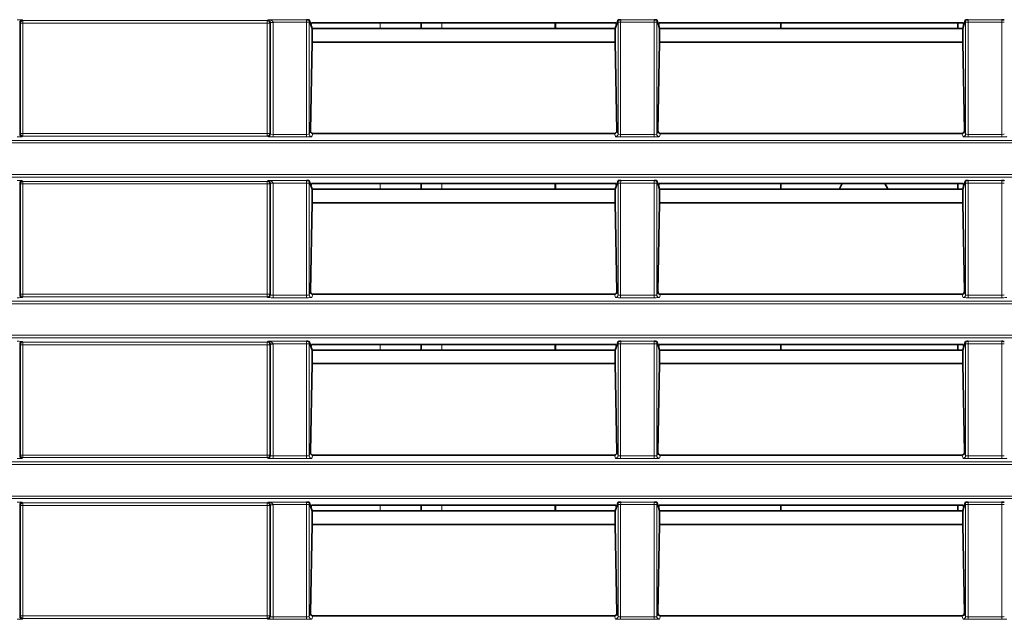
# Model space of a CAD drawing. Header units: millimetres. Extents: x 0 to 1118, y 0 to 864.
# Tile 109 of 256: x 144 to 163, y 467 to 479. Entities that reach past the tile are written whole.
import ezdxf

# ---------------------------------------------------------------- set-up
doc = ezdxf.new("R2010")
doc.units = ezdxf.units.MM

msp = doc.modelspace()

# ---------------------------------------------------------------- linework, layer by layer
at = {"color": 7, "linetype": 'Continuous', "lineweight": 18}
for p, q in [((144.2516, 479.0444), (144.2516, 476.8759)), ((144.2643, 479.0317), (144.2516, 479.0444)), ((144.3015, 479.0944), (144.3142, 479.0817)), ((144.3142, 479.0817), (149.059, 479.0817)), ((144.3142, 479.0817), (144.3142, 479.0317)), ((149.059, 479.0817), (149.0767, 479.0993)), ((149.059, 479.0317), (149.059, 479.0817)), ((149.0767, 479.0993), (149.8233, 479.0993)), ((149.1216, 479.0444), (149.1089, 479.0317)), ((149.1714, 479.0494), (149.1216, 479.0469)), ((149.1716, 479.0444), (149.1216, 479.0444)), ((149.1216, 476.8759), (149.1216, 479.0444)), ((149.825, 479.0494), (149.1714, 479.0494)), ((149.1716, 479.0444), (149.1716, 476.8709)), ((149.875, 479.0494), (149.825, 479.0494)), ((149.825, 476.8709), (149.825, 479.0494)), ((149.875, 479.0494), (149.875, 476.8761)), ((151.2516, 479.0399), (151.2516, 478.9289)), ((152.4516, 478.9289), (152.4516, 479.0399)), ((155.9232, 479.0494), (155.8733, 479.0494)), ((155.8733, 476.8761), (155.8733, 479.0494)), ((156.575, 479.0494), (155.9232, 479.0494)), ((155.9232, 479.0494), (155.9232, 476.8709)), ((155.9249, 479.0993), (156.5733, 479.0993)), ((156.625, 479.0494), (156.575, 479.0494)), ((156.575, 476.8709), (156.575, 479.0494)), ((156.625, 479.0494), (156.625, 476.8761)), ((162.6732, 479.0494), (162.6233, 479.0494)), ((162.6233, 476.8761), (162.6233, 479.0494)), ((163.325, 479.0494), (162.6732, 479.0494)), ((162.6732, 479.0494), (162.6732, 476.8709)), ((162.6749, 479.0993), (163.3233, 479.0993)), ((163.375, 479.0494), (163.325, 479.0494)), ((163.325, 476.8709), (163.325, 479.0494)), ((144.2643, 476.8886), (144.2643, 479.0317)), ((144.3142, 479.0317), (144.2643, 479.0317)), ((149.059, 479.0317), (144.3142, 479.0317)), ((144.3142, 479.0317), (144.3142, 476.8886)), ((149.1089, 479.0317), (149.059, 479.0317)), ((149.059, 476.8886), (149.059, 479.0317)), ((149.1089, 479.0317), (149.1089, 476.8886)), ((149.875, 476.8761), (149.8968, 476.9416)), ((155.8514, 476.9416), (155.8733, 476.8761)), ((156.625, 476.8761), (156.6468, 476.9416)), ((162.6014, 476.9416), (162.6233, 476.8761)), ((35.9277, 476.7539), (225.0705, 476.7539)), ((144.2516, 476.8759), (144.2643, 476.8886)), ((144.2643, 476.8886), (144.3142, 476.8886)), ((144.3142, 476.8387), (144.3015, 476.826)), ((144.3142, 476.8886), (144.3142, 476.8387)), ((144.3142, 476.8886), (149.059, 476.8886)), ((149.059, 476.8387), (144.3142, 476.8387)), ((149.059, 476.8387), (149.059, 476.8886)), ((149.059, 476.8886), (149.1089, 476.8886)), ((149.0717, 476.826), (149.059, 476.8387)), ((149.1089, 476.8886), (149.1216, 476.8759)), ((149.1716, 476.821), (149.1716, 476.8709)), ((149.1716, 476.8709), (149.825, 476.8709)), ((149.825, 476.821), (149.1716, 476.821)), ((149.825, 476.821), (149.825, 476.8709)), ((149.9457, 476.8885), (149.925, 476.8261)), ((155.8233, 476.8261), (155.8025, 476.8885)), ((155.9232, 476.821), (155.9232, 476.8709)), ((155.9232, 476.8709), (156.575, 476.8709)), ((156.575, 476.821), (155.9232, 476.821)), ((156.575, 476.821), (156.575, 476.8709)), ((156.6957, 476.8885), (156.675, 476.8261)), ((162.5733, 476.8261), (162.5525, 476.8885)), ((162.6732, 476.821), (162.6732, 476.8709)), ((162.6732, 476.8709), (163.325, 476.8709)), ((163.325, 476.821), (162.6732, 476.821)), ((163.325, 476.821), (163.325, 476.8709)), ((225.0705, 476.704), (35.9277, 476.704)), ((35.9277, 476.0914), (225.0705, 476.0914)), ((225.0705, 476.0414), (35.9277, 476.0414)), ((144.2516, 475.9194), (144.2516, 473.7509)), ((144.2643, 475.9067), (144.2516, 475.9194)), ((144.2643, 473.7636), (144.2643, 475.9067)), ((144.3142, 475.9067), (144.2643, 475.9067)), ((144.3015, 475.9694), (144.3142, 475.9567)), ((144.3142, 475.9567), (149.059, 475.9567)), ((144.3142, 475.9567), (144.3142, 475.9067)), ((144.3142, 475.9067), (144.3142, 473.7636)), ((149.059, 475.9067), (144.3142, 475.9067)), ((149.059, 475.9567), (149.0767, 475.9743)), ((149.059, 475.9067), (149.059, 475.9567)), ((149.1089, 475.9067), (149.059, 475.9067)), ((149.059, 473.7636), (149.059, 475.9067)), ((149.0767, 475.9743), (149.8233, 475.9743)), ((149.1216, 475.9194), (149.1089, 475.9067)), ((149.1089, 475.9067), (149.1089, 473.7636)), ((149.1714, 475.9244), (149.1216, 475.9219)), ((149.1716, 475.9194), (149.1216, 475.9194)), ((149.1216, 473.7509), (149.1216, 475.9194)), ((149.825, 475.9244), (149.1714, 475.9244)), ((149.1716, 475.9194), (149.1716, 473.7459)), ((149.875, 475.9244), (149.825, 475.9244)), ((149.825, 473.7459), (149.825, 475.9244)), ((149.875, 475.9244), (149.875, 473.7511)), ((151.2516, 475.9149), (151.2516, 475.8039)), ((152.4516, 475.8039), (152.4516, 475.9149)), ((155.9232, 475.9244), (155.8733, 475.9244)), ((155.8733, 473.7511), (155.8733, 475.9244)), ((156.575, 475.9244), (155.9232, 475.9244)), ((155.9232, 475.9244), (155.9232, 473.7459)), ((155.9249, 475.9743), (156.5733, 475.9743)), ((156.625, 475.9244), (156.575, 475.9244)), ((156.575, 473.7459), (156.575, 475.9244)), ((156.625, 475.9244), (156.625, 473.7511)), ((162.6732, 475.9244), (162.6233, 475.9244)), ((162.6233, 473.7511), (162.6233, 475.9244)), ((163.325, 475.9244), (162.6732, 475.9244)), ((162.6732, 475.9244), (162.6732, 473.7459)), ((162.6749, 475.9743), (163.3233, 475.9743)), ((163.375, 475.9244), (163.325, 475.9244)), ((163.325, 473.7459), (163.325, 475.9244)), ((144.2516, 473.7509), (144.2643, 473.7636)), ((144.2643, 473.7636), (144.3142, 473.7636)), ((144.3142, 473.7137), (144.3015, 473.701)), ((144.3142, 473.7636), (144.3142, 473.7137)), ((144.3142, 473.7636), (149.059, 473.7636)), ((149.059, 473.7137), (144.3142, 473.7137)), ((149.059, 473.7137), (149.059, 473.7636)), ((149.059, 473.7636), (149.1089, 473.7636)), ((149.0717, 473.701), (149.059, 473.7137)), ((149.1089, 473.7636), (149.1216, 473.7509)), ((149.1716, 473.696), (149.1716, 473.7459)), ((149.1716, 473.7459), (149.825, 473.7459)), ((149.825, 473.696), (149.1716, 473.696)), ((149.825, 473.696), (149.825, 473.7459)), ((149.875, 473.7511), (149.8968, 473.8166)), ((149.9457, 473.7635), (149.925, 473.7011)), ((155.8233, 473.7011), (155.8025, 473.7635)), ((155.8514, 473.8166), (155.8733, 473.7511)), ((155.9232, 473.696), (155.9232, 473.7459)), ((155.9232, 473.7459), (156.575, 473.7459)), ((156.575, 473.696), (155.9232, 473.696)), ((156.575, 473.696), (156.575, 473.7459)), ((156.625, 473.7511), (156.6468, 473.8166)), ((156.6957, 473.7635), (156.675, 473.7011)), ((162.5733, 473.7011), (162.5525, 473.7635)), ((162.6014, 473.8166), (162.6233, 473.7511)), ((162.6732, 473.696), (162.6732, 473.7459)), ((162.6732, 473.7459), (163.325, 473.7459)), ((163.325, 473.696), (162.6732, 473.696)), ((163.325, 473.696), (163.325, 473.7459)), ((35.9277, 473.6289), (225.0705, 473.6289)), ((225.0705, 473.579), (35.9277, 473.579)), ((35.9277, 472.9664), (225.0705, 472.9664)), ((225.0705, 472.9164), (35.9277, 472.9164)), ((144.2516, 472.7944), (144.2516, 470.6259)), ((144.2643, 472.7817), (144.2516, 472.7944)), ((144.2643, 470.6386), (144.2643, 472.7817)), ((144.3142, 472.7817), (144.2643, 472.7817)), ((144.3015, 472.8444), (144.3142, 472.8317)), ((144.3142, 472.8317), (149.059, 472.8317)), ((144.3142, 472.8317), (144.3142, 472.7817)), ((149.059, 472.7817), (144.3142, 472.7817)), ((144.3142, 472.7817), (144.3142, 470.6386)), ((149.059, 472.8317), (149.0767, 472.8493)), ((149.059, 472.7817), (149.059, 472.8317)), ((149.1089, 472.7817), (149.059, 472.7817)), ((149.059, 470.6386), (149.059, 472.7817)), ((149.0767, 472.8493), (149.8233, 472.8493)), ((149.1216, 472.7944), (149.1089, 472.7817)), ((149.1089, 472.7817), (149.1089, 470.6386)), ((149.1714, 472.7994), (149.1216, 472.7969)), ((149.1216, 470.6259), (149.1216, 472.7944)), ((149.1716, 472.7944), (149.1216, 472.7944)), ((149.825, 472.7994), (149.1714, 472.7994)), ((149.1716, 472.7944), (149.1716, 470.6209)), ((149.875, 472.7994), (149.825, 472.7994)), ((149.825, 470.6209), (149.825, 472.7994)), ((149.875, 472.7994), (149.875, 470.6261)), ((151.2516, 472.7899), (151.2516, 472.6789)), ((152.4516, 472.6789), (152.4516, 472.7899)), ((155.9232, 472.7994), (155.8733, 472.7994)), ((155.8733, 470.6261), (155.8733, 472.7994)), ((156.575, 472.7994), (155.9232, 472.7994)), ((155.9232, 472.7994), (155.9232, 470.6209)), ((155.9249, 472.8493), (156.5733, 472.8493)), ((156.625, 472.7994), (156.575, 472.7994)), ((156.575, 470.6209), (156.575, 472.7994)), ((156.625, 472.7994), (156.625, 470.6261)), ((162.6732, 472.7994), (162.6233, 472.7994)), ((162.6233, 470.6261), (162.6233, 472.7994)), ((163.325, 472.7994), (162.6732, 472.7994)), ((162.6732, 472.7994), (162.6732, 470.6209)), ((162.6749, 472.8493), (163.3233, 472.8493)), ((163.375, 472.7994), (163.325, 472.7994)), ((163.325, 470.6209), (163.325, 472.7994)), ((144.2516, 470.6259), (144.2643, 470.6386)), ((144.2643, 470.6386), (144.3142, 470.6386)), ((144.3142, 470.6386), (144.3142, 470.5887)), ((144.3142, 470.6386), (149.059, 470.6386)), ((149.059, 470.6386), (149.1089, 470.6386)), ((149.059, 470.5887), (149.059, 470.6386)), ((149.1089, 470.6386), (149.1216, 470.6259)), ((149.875, 470.6261), (149.8968, 470.6916)), ((149.9457, 470.6385), (149.925, 470.5761)), ((155.8233, 470.5761), (155.8025, 470.6385)), ((155.8514, 470.6916), (155.8733, 470.6261)), ((156.625, 470.6261), (156.6468, 470.6916)), ((156.6957, 470.6385), (156.675, 470.5761)), ((162.5733, 470.5761), (162.5525, 470.6385)), ((162.6014, 470.6916), (162.6233, 470.6261)), ((35.9277, 470.5039), (225.0705, 470.5039)), ((225.0705, 470.454), (35.9277, 470.454)), ((144.3142, 470.5887), (144.3015, 470.576)), ((149.059, 470.5887), (144.3142, 470.5887)), ((149.0717, 470.576), (149.059, 470.5887)), ((149.1716, 470.571), (149.1716, 470.6209)), ((149.1716, 470.6209), (149.825, 470.6209)), ((149.825, 470.571), (149.1716, 470.571)), ((149.825, 470.571), (149.825, 470.6209)), ((155.9232, 470.571), (155.9232, 470.6209)), ((155.9232, 470.6209), (156.575, 470.6209)), ((156.575, 470.571), (155.9232, 470.571)), ((156.575, 470.571), (156.575, 470.6209)), ((162.6732, 470.571), (162.6732, 470.6209)), ((162.6732, 470.6209), (163.325, 470.6209)), ((163.325, 470.571), (162.6732, 470.571)), ((163.325, 470.571), (163.325, 470.6209)), ((35.9277, 469.8414), (225.0705, 469.8414)), ((225.0705, 469.7914), (35.9277, 469.7914)), ((144.2516, 469.6694), (144.2516, 467.5009)), ((144.2643, 469.6567), (144.2516, 469.6694)), ((144.3015, 469.7194), (144.3142, 469.7067)), ((144.3142, 469.7067), (149.059, 469.7067)), ((144.3142, 469.7067), (144.3142, 469.6567)), ((149.059, 469.7067), (149.0767, 469.7243)), ((149.059, 469.6567), (149.059, 469.7067)), ((149.0767, 469.7243), (149.8233, 469.7243)), ((149.1216, 469.6694), (149.1089, 469.6567)), ((149.1714, 469.6744), (149.1216, 469.6719)), ((149.1216, 467.5009), (149.1216, 469.6694)), ((149.1716, 469.6694), (149.1216, 469.6694)), ((149.825, 469.6744), (149.1714, 469.6744)), ((149.1716, 469.6694), (149.1716, 467.4959)), ((149.875, 469.6744), (149.825, 469.6744)), ((149.825, 467.4959), (149.825, 469.6744)), ((149.875, 469.6744), (149.875, 467.5011)), ((155.9232, 469.6744), (155.8733, 469.6744)), ((155.8733, 467.5011), (155.8733, 469.6744)), ((156.575, 469.6744), (155.9232, 469.6744)), ((155.9232, 469.6744), (155.9232, 467.4959)), ((155.9249, 469.7243), (156.5733, 469.7243)), ((156.625, 469.6744), (156.575, 469.6744)), ((156.575, 467.4959), (156.575, 469.6744)), ((156.625, 469.6744), (156.625, 467.5011)), ((162.6732, 469.6744), (162.6233, 469.6744)), ((162.6233, 467.5011), (162.6233, 469.6744)), ((163.325, 469.6744), (162.6732, 469.6744)), ((162.6732, 469.6744), (162.6732, 467.4959)), ((162.6749, 469.7243), (163.3233, 469.7243)), ((163.375, 469.6744), (163.325, 469.6744)), ((163.325, 467.4959), (163.325, 469.6744)), ((144.2643, 467.5136), (144.2643, 469.6567)), ((144.3142, 469.6567), (144.2643, 469.6567)), ((149.059, 469.6567), (144.3142, 469.6567)), ((144.3142, 469.6567), (144.3142, 467.5136)), ((149.1089, 469.6567), (149.059, 469.6567)), ((149.059, 467.5136), (149.059, 469.6567)), ((149.1089, 469.6567), (149.1089, 467.5136)), ((151.2516, 469.6649), (151.2516, 469.5539)), ((152.4516, 469.5539), (152.4516, 469.6649)), ((149.875, 467.5011), (149.8968, 467.5666)), ((155.8514, 467.5666), (155.8733, 467.5011)), ((156.625, 467.5011), (156.6468, 467.5666)), ((162.6014, 467.5666), (162.6233, 467.5011)), ((144.2516, 467.5009), (144.2643, 467.5136)), ((144.2643, 467.5136), (144.3142, 467.5136)), ((144.3142, 467.4637), (144.3015, 467.451)), ((144.3142, 467.5136), (144.3142, 467.4637)), ((144.3142, 467.5136), (149.059, 467.5136)), ((149.059, 467.4637), (144.3142, 467.4637)), ((149.059, 467.4637), (149.059, 467.5136)), ((149.059, 467.5136), (149.1089, 467.5136)), ((149.0717, 467.451), (149.059, 467.4637)), ((149.1089, 467.5136), (149.1216, 467.5009)), ((149.1716, 467.446), (149.1716, 467.4959)), ((149.1716, 467.4959), (149.825, 467.4959)), ((149.825, 467.446), (149.1716, 467.446)), ((149.825, 467.446), (149.825, 467.4959)), ((149.9457, 467.5135), (149.925, 467.4511)), ((155.8233, 467.4511), (155.8025, 467.5135)), ((155.9232, 467.446), (155.9232, 467.4959)), ((155.9232, 467.4959), (156.575, 467.4959)), ((156.575, 467.446), (155.9232, 467.446)), ((156.575, 467.446), (156.575, 467.4959)), ((156.6957, 467.5135), (156.675, 467.4511)), ((162.5733, 467.4511), (162.5525, 467.5135)), ((162.6732, 467.446), (162.6732, 467.4959)), ((162.6732, 467.4959), (163.325, 467.4959)), ((163.325, 467.446), (162.6732, 467.446)), ((163.325, 467.446), (163.325, 467.4959))]:
    msp.add_line(p, q, dxfattribs=at)
at = {"color": 7, "linetype": 'Continuous', "lineweight": 35}
for p, q in [((149.8748, 479.0949), (149.9065, 478.9996)), ((149.9199, 479.0399), (149.9065, 478.9996)), ((155.8283, 479.0399), (149.9199, 479.0399)), ((152.0516, 479.0399), (152.0516, 478.9289)), ((154.6516, 479.0399), (154.6516, 478.9289)), ((154.6579, 478.9289), (154.6579, 479.0399)), ((155.8283, 479.0399), (155.8417, 478.9996)), ((155.8417, 478.9996), (155.8734, 479.0949)), ((156.6248, 479.0949), (156.6565, 478.9996)), ((156.6699, 479.0399), (156.6565, 478.9996)), ((162.5783, 479.0399), (156.6699, 479.0399)), ((159.0341, 479.0399), (159.0341, 478.9289)), ((162.4716, 478.9289), (162.4716, 479.0399)), ((162.5783, 479.0399), (162.5917, 478.9996)), ((162.5917, 478.9996), (162.6234, 479.0949)), ((149.9065, 478.9996), (149.9302, 478.9285)), ((155.8182, 478.9289), (149.93, 478.9289)), ((149.9302, 478.6648), (149.9302, 478.9285)), ((155.818, 478.9285), (155.8417, 478.9996)), ((155.818, 478.6648), (155.818, 478.9285)), ((156.6565, 478.9996), (156.6802, 478.9285)), ((162.5682, 478.9289), (156.68, 478.9289)), ((156.6802, 478.9285), (156.6802, 478.6648)), ((162.568, 478.9285), (162.5917, 478.9996)), ((162.568, 478.6648), (162.568, 478.9285)), ((149.8968, 476.9416), (149.9302, 478.6648)), ((155.818, 478.6648), (149.9302, 478.6648)), ((155.8514, 476.9416), (155.818, 478.6648)), ((156.6802, 478.6648), (156.6468, 476.9416)), ((162.568, 478.6648), (156.6802, 478.6648)), ((162.6014, 476.9416), (162.568, 478.6648)), ((155.8025, 476.8885), (149.9457, 476.8885)), ((162.5525, 476.8885), (156.6957, 476.8885)), ((149.8748, 475.9699), (149.9065, 475.8746)), ((149.9199, 475.9149), (149.9065, 475.8746)), ((149.9065, 475.8746), (149.9302, 475.8035)), ((155.8283, 475.9149), (149.9199, 475.9149)), ((155.8182, 475.8039), (149.93, 475.8039)), ((149.9302, 475.5398), (149.9302, 475.8035)), ((152.0516, 475.9149), (152.0516, 475.8039)), ((154.6516, 475.9149), (154.6516, 475.8039)), ((154.6579, 475.8039), (154.6579, 475.9149)), ((155.818, 475.8035), (155.8417, 475.8746)), ((155.818, 475.5398), (155.818, 475.8035)), ((155.8283, 475.9149), (155.8417, 475.8746)), ((155.8417, 475.8746), (155.8734, 475.9699)), ((156.6248, 475.9699), (156.6565, 475.8746)), ((156.6699, 475.9149), (156.6565, 475.8746)), ((156.6565, 475.8746), (156.6802, 475.8035)), ((162.5783, 475.9149), (156.6699, 475.9149)), ((162.5682, 475.8039), (156.68, 475.8039)), ((156.6802, 475.8035), (156.6802, 475.5398)), ((159.0341, 475.9149), (159.0341, 475.8039)), ((162.4716, 475.8039), (162.4716, 475.9149)), ((162.568, 475.8035), (162.5917, 475.8746)), ((162.568, 475.5398), (162.568, 475.8035)), ((162.5783, 475.9149), (162.5917, 475.8746)), ((162.5917, 475.8746), (162.6234, 475.9699)), ((149.8968, 473.8166), (149.9302, 475.5398)), ((155.818, 475.5398), (149.9302, 475.5398)), ((155.8514, 473.8166), (155.818, 475.5398)), ((156.6802, 475.5398), (156.6468, 473.8166)), ((162.568, 475.5398), (156.6802, 475.5398)), ((162.6014, 473.8166), (162.568, 475.5398)), ((155.8025, 473.7635), (149.9457, 473.7635)), ((162.5525, 473.7635), (156.6957, 473.7635)), ((149.8748, 472.8449), (149.9065, 472.7496)), ((149.9199, 472.7899), (149.9065, 472.7496)), ((149.9065, 472.7496), (149.9302, 472.6785)), ((155.8283, 472.7899), (149.9199, 472.7899)), ((152.0516, 472.7899), (152.0516, 472.6789)), ((154.6516, 472.7899), (154.6516, 472.6789)), ((154.6579, 472.6789), (154.6579, 472.7899)), ((155.818, 472.6785), (155.8417, 472.7496)), ((155.8283, 472.7899), (155.8417, 472.7496)), ((155.8417, 472.7496), (155.8734, 472.8449)), ((156.6248, 472.8449), (156.6565, 472.7496)), ((156.6699, 472.7899), (156.6565, 472.7496)), ((156.6565, 472.7496), (156.6802, 472.6785)), ((162.5783, 472.7899), (156.6699, 472.7899)), ((159.0341, 472.7899), (159.0341, 472.6789)), ((162.4716, 472.6789), (162.4716, 472.7899)), ((162.568, 472.6785), (162.5917, 472.7496)), ((162.5783, 472.7899), (162.5917, 472.7496)), ((162.5917, 472.7496), (162.6234, 472.8449)), ((155.8182, 472.6789), (149.93, 472.6789)), ((149.9302, 472.4148), (149.9302, 472.6785)), ((155.818, 472.4148), (155.818, 472.6785)), ((162.5682, 472.6789), (156.68, 472.6789)), ((156.6802, 472.6785), (156.6802, 472.4148)), ((162.568, 472.4148), (162.568, 472.6785)), ((149.8968, 470.6916), (149.9302, 472.4148)), ((155.818, 472.4148), (149.9302, 472.4148)), ((155.8514, 470.6916), (155.818, 472.4148)), ((156.6802, 472.4148), (156.6468, 470.6916)), ((162.568, 472.4148), (156.6802, 472.4148)), ((162.6014, 470.6916), (162.568, 472.4148)), ((155.8025, 470.6385), (149.9457, 470.6385)), ((162.5525, 470.6385), (156.6957, 470.6385)), ((149.8748, 469.7199), (149.9065, 469.6246)), ((155.8417, 469.6246), (155.8734, 469.7199)), ((156.6248, 469.7199), (156.6565, 469.6246)), ((162.5917, 469.6246), (162.6234, 469.7199)), ((149.9199, 469.6649), (149.9065, 469.6246)), ((149.9065, 469.6246), (149.9302, 469.5535)), ((155.8283, 469.6649), (149.9199, 469.6649)), ((155.8182, 469.5539), (149.93, 469.5539)), ((149.9302, 469.2898), (149.9302, 469.5535)), ((152.0516, 469.6649), (152.0516, 469.5539)), ((154.6516, 469.6649), (154.6516, 469.5539)), ((154.6579, 469.5539), (154.6579, 469.6649)), ((155.818, 469.5535), (155.8417, 469.6246)), ((155.818, 469.2898), (155.818, 469.5535)), ((155.8283, 469.6649), (155.8417, 469.6246)), ((156.6699, 469.6649), (156.6565, 469.6246)), ((156.6565, 469.6246), (156.6802, 469.5535)), ((162.5783, 469.6649), (156.6699, 469.6649)), ((162.5682, 469.5539), (156.68, 469.5539)), ((156.6802, 469.5535), (156.6802, 469.2898)), ((159.0341, 469.6649), (159.0341, 469.5539)), ((162.4716, 469.5539), (162.4716, 469.6649)), ((162.568, 469.5535), (162.5917, 469.6246)), ((162.568, 469.2898), (162.568, 469.5535)), ((162.5783, 469.6649), (162.5917, 469.6246)), ((149.8968, 467.5666), (149.9302, 469.2898)), ((155.818, 469.2898), (149.9302, 469.2898)), ((155.8514, 467.5666), (155.818, 469.2898)), ((156.6802, 469.2898), (156.6468, 467.5666)), ((162.568, 469.2898), (156.6802, 469.2898)), ((162.6014, 467.5666), (162.568, 469.2898)), ((149.9457, 467.5135), (155.8025, 467.5135)), ((156.6957, 467.5135), (162.5525, 467.5135))]:
    msp.add_line(p, q, dxfattribs=at)
at = {"color": 7, "linetype": 'Continuous', "lineweight": 35, "flags": 128}
for points in [[(160.2267, 475.9149), (160.1797, 475.8273), (160.1707, 475.8039)], [(161.1125, 475.8039), (161.1035, 475.8273), (161.0566, 475.9149)]]:
    msp.add_lwpolyline(points, dxfattribs=at)
at = {"color": 7, "linetype": 'Continuous', "lineweight": 18}
for centre, radius, start, end in [((144.3017, 479.0443), 0.0501, 90.1836, 179.8164), ((144.3144, 479.0316), 0.0501, 90.1836, 179.8164), ((149.0588, 479.0316), 0.0501, 0.1836, 89.8164), ((144.3017, 476.8761), 0.0501, 180.1836, 269.8164), ((144.3144, 476.8888), 0.0501, 180.1836, 269.8164), ((149.0588, 476.8888), 0.0501, 270.1836, 359.8164), ((149.0715, 476.8761), 0.0501, 270.1836, 359.8164), ((149.925, 476.8762), 0.05, 180.09622, 269.97363), ((155.8232, 476.8762), 0.05, 270.02637, 359.90378), ((156.675, 476.8762), 0.05, 180.09622, 269.97363), ((162.5732, 476.8762), 0.05, 270.02637, 359.90378), ((144.3017, 475.9193), 0.0501, 90.1836, 179.8164), ((144.3144, 475.9066), 0.0501, 90.1836, 179.8164), ((149.0588, 475.9066), 0.0501, 0.1836, 89.8164), ((144.3017, 473.7511), 0.0501, 180.1836, 269.8164), ((144.3144, 473.7638), 0.0501, 180.1836, 269.8164), ((149.0588, 473.7638), 0.0501, 270.1836, 359.8164), ((149.0715, 473.7511), 0.0501, 270.1836, 359.8164), ((149.925, 473.7512), 0.05, 180.09622, 269.97363), ((155.8232, 473.7512), 0.05, 270.02637, 359.90378), ((156.675, 473.7512), 0.05, 180.09622, 269.97363), ((162.5732, 473.7512), 0.05, 270.02637, 359.90378), ((144.3017, 472.7943), 0.0501, 90.1836, 179.8164), ((144.3144, 472.7816), 0.0501, 90.1836, 179.8164), ((149.0588, 472.7816), 0.0501, 0.1836, 89.8164), ((144.3017, 470.6261), 0.0501, 180.1836, 269.8164), ((144.3144, 470.6388), 0.0501, 180.1836, 269.8164), ((149.0588, 470.6388), 0.0501, 270.1836, 359.8164), ((149.0715, 470.6261), 0.0501, 270.1836, 359.8164), ((149.925, 470.6262), 0.05, 180.09622, 269.97363), ((155.8232, 470.6262), 0.05, 270.02637, 359.90378), ((156.675, 470.6262), 0.05, 180.09622, 269.97363), ((162.5732, 470.6262), 0.05, 270.02637, 359.90378), ((144.3017, 469.6693), 0.0501, 90.1836, 179.8164), ((144.3144, 469.6566), 0.0501, 90.1836, 179.8164), ((149.0588, 469.6566), 0.0501, 0.1836, 89.8164), ((144.3017, 467.5011), 0.0501, 180.1836, 269.8164), ((144.3144, 467.5138), 0.0501, 180.1836, 269.8164), ((149.0588, 467.5138), 0.0501, 270.1836, 359.8164), ((149.0715, 467.5011), 0.0501, 270.1836, 359.8164), ((149.925, 467.5012), 0.05, 180.09622, 269.97363), ((155.8232, 467.5012), 0.05, 270.02637, 359.90378), ((156.675, 467.5012), 0.05, 180.09622, 269.97363), ((162.5732, 467.5012), 0.05, 270.02637, 359.90378)]:
    msp.add_arc(centre, radius, start, end, dxfattribs=at)
for centre, major_axis, ratio, start_param, end_param in [((144.2017, 479.0941), (0.1, 0), 0.0524078, 0.0523599, 1.5707963), ((149.0767, 479.0494), (0.0949, -0.0036), 0.5255779, 0.0723881, 1.5908246), ((149.0767, 479.0494), (-0.0186, 0.0476), 0.8607595, 4.3384141, 5.8568506), ((149.0714, 479.0442), (0.0356, 0.0356), 0.9918461, 5.4991567, 5.5487775), ((149.0714, 479.0442), (-0.0709, -0.0709), 0.9972647, 2.357564, 2.4071848), ((149.8232, 479.0494), (0, 0.05), 0.0349101, 4.712389, 6.2308254), ((149.8732, 479.0494), (0, 0.1), 0.0174551, 4.712389, 5.1841553), ((155.875, 479.0494), (0, 0.1), 0.0174551, 1.09903, 1.5707963), ((155.925, 479.0494), (0, 0.05), 0.0349101, 0.0523599, 1.5707963), ((156.5732, 479.0494), (0, 0.05), 0.0349101, 4.712389, 6.2308254), ((156.6232, 479.0494), (0, 0.1), 0.0174551, 4.712389, 5.1841553), ((162.625, 479.0494), (0, 0.1), 0.0174551, 1.09903, 1.5707963), ((162.675, 479.0494), (0, 0.05), 0.0349101, 0.0523599, 1.5707963), ((163.3232, 479.0494), (0, 0.05), 0.0349101, 4.712389, 6.2308254), ((144.2017, 476.8262), (0.1, 0), 0.0524078, 4.712389, 6.2308254), ((149.1716, 476.8262), (0.1, 0), 0.0524078, 3.1939525, 4.712389), ((149.1716, 476.8762), (0.05, 0), 0.1048156, 3.1939525, 4.712389), ((149.825, 476.8762), (0.05, 0), 0.1048156, 4.712389, 6.265732), ((149.825, 476.8262), (0.1, 0), 0.0524078, 4.712389, 6.265732), ((155.9232, 476.8262), (0.1, 0), 0.0524078, 3.1590459, 4.712389), ((155.9232, 476.8762), (0.05, 0), 0.1048156, 3.1590459, 4.712389), ((156.575, 476.8762), (0.05, 0), 0.1048156, 4.712389, 6.265732), ((156.575, 476.8262), (0.1, 0), 0.0524078, 4.712389, 6.265732), ((162.6732, 476.8262), (0.1, 0), 0.0524078, 3.1590459, 4.712389), ((162.6732, 476.8762), (0.05, 0), 0.1048156, 3.1590459, 4.712389), ((163.325, 476.8762), (0.05, 0), 0.1048156, 4.712389, 6.265732), ((163.325, 476.8262), (0.1, 0), 0.0524078, 4.712389, 6.265732), ((144.2017, 475.9691), (0.1, 0), 0.0524078, 0.0523599, 1.5707963), ((149.0767, 475.9244), (-0.0186, 0.0476), 0.8607595, 4.3384141, 5.8568506), ((149.0767, 475.9244), (0.0949, -0.0036), 0.5255779, 0.0723881, 1.5908246), ((149.0714, 475.9192), (0.0356, 0.0356), 0.9918461, 5.4991567, 5.5487775), ((149.0714, 475.9192), (-0.0709, -0.0709), 0.9972647, 2.357564, 2.4071848), ((149.8232, 475.9244), (0, 0.05), 0.0349101, 4.712389, 6.2308254), ((149.8732, 475.9244), (0, 0.1), 0.0174551, 4.712389, 5.1841553), ((155.875, 475.9244), (0, 0.1), 0.0174551, 1.09903, 1.5707963), ((155.925, 475.9244), (0, 0.05), 0.0349101, 0.0523599, 1.5707963), ((156.5732, 475.9244), (0, 0.05), 0.0349101, 4.712389, 6.2308254), ((156.6232, 475.9244), (0, 0.1), 0.0174551, 4.712389, 5.1841553), ((162.625, 475.9244), (0, 0.1), 0.0174551, 1.09903, 1.5707963), ((162.675, 475.9244), (0, 0.05), 0.0349101, 0.0523599, 1.5707963), ((163.3232, 475.9244), (0, 0.05), 0.0349101, 4.712389, 6.2308254), ((144.2017, 473.7012), (0.1, 0), 0.0524078, 4.712389, 6.2308254), ((149.1716, 473.7012), (0.1, 0), 0.0524078, 3.1939525, 4.712389), ((149.1716, 473.7512), (0.05, 0), 0.1048156, 3.1939525, 4.712389), ((149.825, 473.7512), (0.05, 0), 0.1048156, 4.712389, 6.265732), ((149.825, 473.7012), (0.1, 0), 0.0524078, 4.712389, 6.265732), ((155.9232, 473.7012), (0.1, 0), 0.0524078, 3.1590459, 4.712389), ((155.9232, 473.7512), (0.05, 0), 0.1048156, 3.1590459, 4.712389), ((156.575, 473.7512), (0.05, 0), 0.1048156, 4.712389, 6.265732), ((156.575, 473.7012), (0.1, 0), 0.0524078, 4.712389, 6.265732), ((162.6732, 473.7012), (0.1, 0), 0.0524078, 3.1590459, 4.712389), ((162.6732, 473.7512), (0.05, 0), 0.1048156, 3.1590459, 4.712389), ((163.325, 473.7512), (0.05, 0), 0.1048156, 4.712389, 6.265732), ((163.325, 473.7012), (0.1, 0), 0.0524078, 4.712389, 6.265732), ((144.2017, 472.8441), (0.1, 0), 0.0524078, 0.0523599, 1.5707963), ((149.0767, 472.7994), (-0.0186, 0.0476), 0.8607595, 4.3384141, 5.8568506), ((149.0767, 472.7994), (0.0949, -0.0036), 0.5255779, 0.0723881, 1.5908246), ((149.0714, 472.7942), (0.0356, 0.0356), 0.9918461, 5.4991567, 5.5487775), ((149.0714, 472.7942), (-0.0709, -0.0709), 0.9972647, 2.357564, 2.4071848), ((149.8232, 472.7994), (0, 0.05), 0.0349101, 4.712389, 6.2308254), ((149.8732, 472.7994), (0, 0.1), 0.0174551, 4.712389, 5.1841553), ((155.875, 472.7994), (0, 0.1), 0.0174551, 1.09903, 1.5707963), ((155.925, 472.7994), (0, 0.05), 0.0349101, 0.0523599, 1.5707963), ((156.5732, 472.7994), (0, 0.05), 0.0349101, 4.712389, 6.2308254), ((156.6232, 472.7994), (0, 0.1), 0.0174551, 4.712389, 5.1841553), ((162.625, 472.7994), (0, 0.1), 0.0174551, 1.09903, 1.5707963), ((162.675, 472.7994), (0, 0.05), 0.0349101, 0.0523599, 1.5707963), ((163.3232, 472.7994), (0, 0.05), 0.0349101, 4.712389, 6.2308254), ((149.1716, 470.6262), (0.05, 0), 0.1048156, 3.1939525, 4.712389), ((149.825, 470.6262), (0.05, 0), 0.1048156, 4.712389, 6.265732), ((155.9232, 470.6262), (0.05, 0), 0.1048156, 3.1590459, 4.712389), ((156.575, 470.6262), (0.05, 0), 0.1048156, 4.712389, 6.265732), ((162.6732, 470.6262), (0.05, 0), 0.1048156, 3.1590459, 4.712389), ((163.325, 470.6262), (0.05, 0), 0.1048156, 4.712389, 6.265732), ((144.2017, 470.5762), (0.1, 0), 0.0524078, 4.712389, 6.2308254), ((149.1716, 470.5762), (0.1, 0), 0.0524078, 3.1939525, 4.712389), ((149.825, 470.5762), (0.1, 0), 0.0524078, 4.712389, 6.265732), ((155.9232, 470.5762), (0.1, 0), 0.0524078, 3.1590459, 4.712389), ((156.575, 470.5762), (0.1, 0), 0.0524078, 4.712389, 6.265732), ((162.6732, 470.5762), (0.1, 0), 0.0524078, 3.1590459, 4.712389), ((163.325, 470.5762), (0.1, 0), 0.0524078, 4.712389, 6.265732), ((144.2017, 469.7191), (0.1, 0), 0.0524078, 0.0523599, 1.5707963), ((149.0767, 469.6744), (-0.0186, 0.0476), 0.8607595, 4.3384141, 5.8568506), ((149.0767, 469.6744), (0.0949, -0.0036), 0.5255779, 0.0723881, 1.5908246), ((149.0714, 469.6692), (0.0356, 0.0356), 0.9918461, 5.4991567, 5.5487775), ((149.0714, 469.6692), (-0.0709, -0.0709), 0.9972647, 2.357564, 2.4071848), ((149.8232, 469.6744), (0, 0.05), 0.0349101, 4.712389, 6.2308254), ((149.8732, 469.6744), (0, 0.1), 0.0174551, 4.712389, 5.1841553), ((155.875, 469.6744), (0, 0.1), 0.0174551, 1.09903, 1.5707963), ((155.925, 469.6744), (0, 0.05), 0.0349101, 0.0523599, 1.5707963), ((156.5732, 469.6744), (0, 0.05), 0.0349101, 4.712389, 6.2308254), ((156.6232, 469.6744), (0, 0.1), 0.0174551, 4.712389, 5.1841553), ((162.625, 469.6744), (0, 0.1), 0.0174551, 1.09903, 1.5707963), ((162.675, 469.6744), (0, 0.05), 0.0349101, 0.0523599, 1.5707963), ((163.3232, 469.6744), (0, 0.05), 0.0349101, 4.712389, 6.2308254), ((144.2017, 467.4512), (0.1, 0), 0.0524078, 4.712389, 6.2308254), ((149.1716, 467.4512), (0.1, 0), 0.0524078, 3.1939525, 4.712389), ((149.1716, 467.5012), (0.05, 0), 0.1048156, 3.1939525, 4.712389), ((149.825, 467.5012), (0.05, 0), 0.1048156, 4.712389, 6.265732), ((149.825, 467.4512), (0.1, 0), 0.0524078, 4.712389, 6.265732), ((155.9232, 467.4512), (0.1, 0), 0.0524078, 3.1590459, 4.712389), ((155.9232, 467.5012), (0.05, 0), 0.1048156, 3.1590459, 4.712389), ((156.575, 467.5012), (0.05, 0), 0.1048156, 4.712389, 6.265732), ((156.575, 467.4512), (0.1, 0), 0.0524078, 4.712389, 6.265732), ((162.6732, 467.4512), (0.1, 0), 0.0524078, 3.1590459, 4.712389), ((162.6732, 467.5012), (0.05, 0), 0.1048156, 3.1590459, 4.712389), ((163.325, 467.5012), (0.05, 0), 0.1048156, 4.712389, 6.265732), ((163.325, 467.4512), (0.1, 0), 0.0524078, 4.712389, 6.265732)]:
    msp.add_ellipse(centre, major_axis=major_axis, ratio=ratio, start_param=start_param, end_param=end_param, dxfattribs=at)
at = {"color": 7, "linetype": 'Continuous', "lineweight": 35}
for centre, major_axis, start_param, end_param in [((149.9468, 476.9416), (0.009, 0.0525), 1.7308547, 3.3007376), ((155.8014, 476.9416), (-0.009, 0.0525), 2.9824477, 4.5523306), ((156.6968, 476.9416), (0.009, 0.0525), 1.7308547, 3.3007376), ((162.5514, 476.9416), (-0.009, 0.0525), 2.9824477, 4.5523306), ((149.9468, 473.8166), (0.009, 0.0525), 1.7308547, 3.3007376), ((155.8014, 473.8166), (-0.009, 0.0525), 2.9824477, 4.5523306), ((156.6968, 473.8166), (0.009, 0.0525), 1.7308547, 3.3007376), ((162.5514, 473.8166), (-0.009, 0.0525), 2.9824477, 4.5523306), ((149.9468, 470.6916), (0.009, 0.0525), 1.7308547, 3.3007376), ((155.8014, 470.6916), (-0.009, 0.0525), 2.9824477, 4.5523306), ((156.6968, 470.6916), (0.009, 0.0525), 1.7308547, 3.3007376), ((162.5514, 470.6916), (-0.009, 0.0525), 2.9824477, 4.5523306), ((149.9468, 467.5666), (0.009, 0.0525), 1.7308547, 3.3007376), ((155.8014, 467.5666), (-0.009, 0.0525), 2.9824477, 4.5523306), ((156.6968, 467.5666), (0.009, 0.0525), 1.7308547, 3.3007376), ((162.5514, 467.5666), (-0.009, 0.0525), 2.9824477, 4.5523306)]:
    msp.add_ellipse(centre, major_axis=major_axis, ratio=0.9373981, start_param=start_param, end_param=end_param, dxfattribs=at)
for points in [[(149.8748, 479.0949), (149.8745, 479.0958), (149.8675, 479.0966), (149.8481, 479.0981), (149.8356, 479.0987), (149.8233, 479.0993)], [(155.8734, 479.0949), (155.8737, 479.0958), (155.8807, 479.0966), (155.9001, 479.0981), (155.9126, 479.0987), (155.9249, 479.0993)], [(156.6248, 479.0949), (156.6245, 479.0958), (156.6175, 479.0966), (156.5981, 479.0981), (156.5856, 479.0987), (156.5733, 479.0993)], [(162.6234, 479.0949), (162.6237, 479.0958), (162.6307, 479.0966), (162.6501, 479.0981), (162.6626, 479.0987), (162.6749, 479.0993)], [(163.3748, 479.0949), (163.3745, 479.0958), (163.3675, 479.0966), (163.3481, 479.0981), (163.3356, 479.0987), (163.3233, 479.0993)], [(149.8748, 475.9699), (149.8745, 475.9708), (149.8675, 475.9716), (149.8481, 475.9731), (149.8356, 475.9737), (149.8233, 475.9743)], [(155.8734, 475.9699), (155.8737, 475.9708), (155.8807, 475.9716), (155.9001, 475.9731), (155.9126, 475.9737), (155.9249, 475.9743)], [(156.6248, 475.9699), (156.6245, 475.9708), (156.6175, 475.9716), (156.5981, 475.9731), (156.5856, 475.9737), (156.5733, 475.9743)], [(162.6234, 475.9699), (162.6237, 475.9708), (162.6307, 475.9716), (162.6501, 475.9731), (162.6626, 475.9737), (162.6749, 475.9743)], [(163.3748, 475.9699), (163.3745, 475.9708), (163.3675, 475.9716), (163.3481, 475.9731), (163.3356, 475.9737), (163.3233, 475.9743)], [(149.8748, 472.8449), (149.8745, 472.8458), (149.8675, 472.8466), (149.8481, 472.8481), (149.8356, 472.8487), (149.8233, 472.8493)], [(155.8734, 472.8449), (155.8737, 472.8458), (155.8807, 472.8466), (155.9001, 472.8481), (155.9126, 472.8487), (155.9249, 472.8493)], [(156.6248, 472.8449), (156.6245, 472.8458), (156.6175, 472.8466), (156.5981, 472.8481), (156.5856, 472.8487), (156.5733, 472.8493)], [(162.6234, 472.8449), (162.6237, 472.8458), (162.6307, 472.8466), (162.6501, 472.8481), (162.6626, 472.8487), (162.6749, 472.8493)], [(163.3748, 472.8449), (163.3745, 472.8458), (163.3675, 472.8466), (163.3481, 472.8481), (163.3356, 472.8487), (163.3233, 472.8493)], [(149.8748, 469.7199), (149.8745, 469.7208), (149.8675, 469.7216), (149.8481, 469.7231), (149.8356, 469.7237), (149.8233, 469.7243)], [(155.8734, 469.7199), (155.8737, 469.7208), (155.8807, 469.7216), (155.9001, 469.7231), (155.9126, 469.7237), (155.9249, 469.7243)], [(156.6248, 469.7199), (156.6245, 469.7208), (156.6175, 469.7216), (156.5981, 469.7231), (156.5856, 469.7237), (156.5733, 469.7243)], [(162.6234, 469.7199), (162.6237, 469.7208), (162.6307, 469.7216), (162.6501, 469.7231), (162.6626, 469.7237), (162.6749, 469.7243)], [(163.3748, 469.7199), (163.3745, 469.7208), (163.3675, 469.7216), (163.3481, 469.7231), (163.3356, 469.7237), (163.3233, 469.7243)]]:
    msp.add_open_spline(points, degree=3, knots=[0, 0, 0, 0, 0.5, 0.5, 1, 1, 1, 1], dxfattribs=at)

doc.saveas('drawing.dxf')
